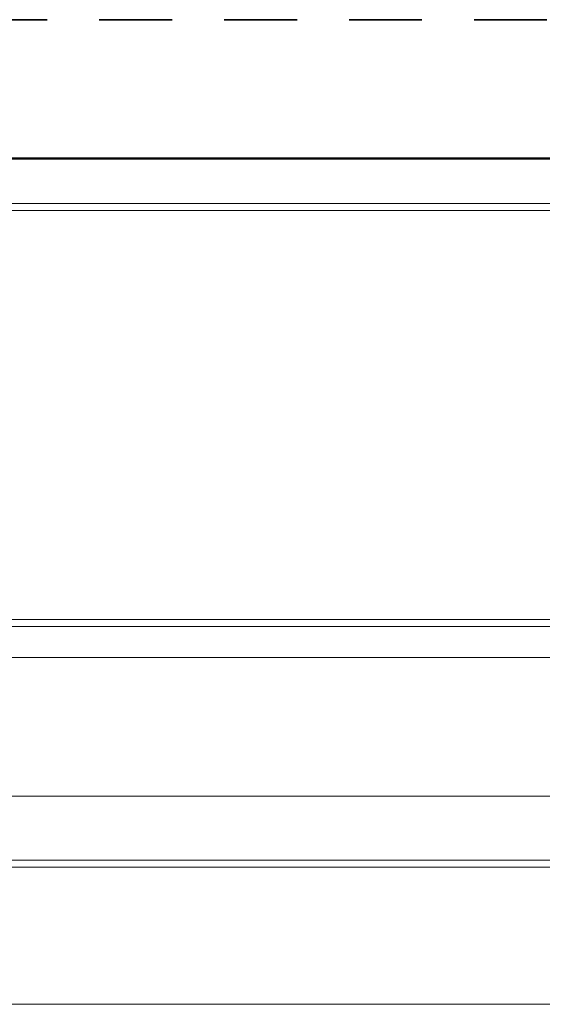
# Model space of a CAD drawing. Header units: millimetres. Extents: x -17001 to 33975, y 44866 to 49392.
# Tile 3 of 53: x -15505 to -14752, y 45900 to 47320. Entities that reach past the tile are written whole.
import ezdxf

# ---------------------------------------------------------------- set-up
doc = ezdxf.new("R2010")
doc.units = ezdxf.units.MM
doc.linetypes.add('01 Штриховая _4 мм_', pattern=[180, 105, -75])
for name, color, linetype, lineweight in [('A-DETL-GENF-OTLN', 92, 'Continuous', 20), ('A-FLOR-____-MCUT', 192, 'Continuous', 50), ('A-FLOR-____-OTLN', 192, 'Continuous', 20), ('A-WALL-____-OTLN', 113, 'Continuous', 20), ('S-RBAR-____-OTLN', 171, 'Continuous', 100)]:
    doc.layers.add(name, color=color, linetype=linetype, lineweight=lineweight)

# ---------------------------------------------------------------- blocks, each defined once
blk = doc.blocks.new('ADSK_Обрыв_Линия - ADSK_Обрыв_линия-1412201-КЖ1_Р_ВЭ16_Армирование_1')
at = {"layer": 'A-DETL-GENF-OTLN'}
blk.add_line((-12858.8, 45900), (-16650, 45900), dxfattribs=at)

msp = doc.modelspace()

# ---------------------------------------------------------------- linework, layer by layer
at = {"layer": 'A-FLOR-____-MCUT', "color": 8, "lineweight": 9}
for p, q in [((-10905.001, 46400), (-16295.001, 46400)), ((-16650.001, 46200), (-10245, 46200))]:
    msp.add_line(p, q, dxfattribs=at)
at = {"layer": 'A-FLOR-____-OTLN', "linetype": '01 Штриховая _4 мм_', "lineweight": 35}
for p, q in [((-16650.001, 47320), (-9000, 47320)), ((-10905.001, 47120), (-16295.001, 47120))]:
    msp.add_line(p, q, dxfattribs=at)
at = {"layer": 'A-WALL-____-OTLN', "lineweight": 50}
msp.add_line((-10905.001, 47120), (-16295.001, 47120), dxfattribs=at)
at = {"layer": 'S-RBAR-____-OTLN', "lineweight": 20}
for p, q in [((-9525.1147, 47055.0013), (-16624.9073, 47055.0013)), ((-9020, 47045.0013), (-16624.9073, 47045.0013)), ((-9525.1147, 46455.0013), (-16624.9073, 46455.0013)), ((-9020, 46445.0013), (-16624.9073, 46445.0013))]:
    msp.add_line(p, q, dxfattribs=at)
at = {"layer": 'S-RBAR-____-OTLN', "color": 8, "lineweight": 9}
for p, q in [((-9525.1147, 46108.0013), (-16624.9073, 46108.0013)), ((-11105.001, 46108.0013), (-16095.001, 46108.0013)), ((-9020, 46098.0013), (-15726.001, 46098.0013)), ((-11105.001, 46098.0013), (-15726.001, 46098.0013))]:
    msp.add_line(p, q, dxfattribs=at)

# ---------------------------------------------------------------- block references
at = {"layer": 'A-DETL-GENF-OTLN'}
msp.add_blockref('ADSK_Обрыв_Линия - ADSK_Обрыв_линия-1412201-КЖ1_Р_ВЭ16_Армирование_1', (0, 0), dxfattribs=at)

doc.saveas('drawing.dxf')
